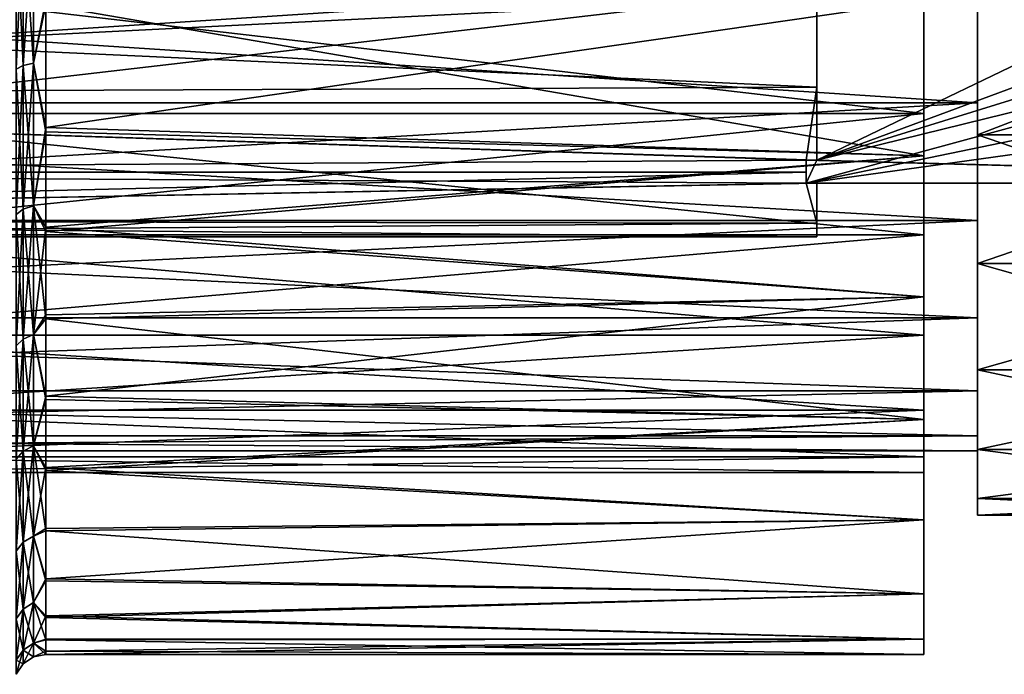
# Model space of a CAD drawing. Header units: metres. Extents: x -62 to 150, y -92 to 92.
# Tile 24 of 256: x -50.68 to -41.49, y -68.59 to -62.47. Entities that reach past the tile are written whole.
import ezdxf

# ---------------------------------------------------------------- set-up
doc = ezdxf.new("R2010")
doc.units = ezdxf.units.M
doc.layers.add('solid_500615', color=7, linetype='CONTINUOUS')

msp = doc.modelspace()

# ---------------------------------------------------------------- linework, layer by layer
at = {"layer": 'solid_500615'}
for points in [[(-42.239399, -54.937435, -0.466786), (-42.239399, -65.062561, -0.466786), (-42.239399, -60.699963, -0.506321)], [(-42.239399, -65.062561, -13.872506), (-42.239399, -54.937435, -13.872506), (-42.239399, -59.300037, -13.832971)], [(-42.239399, -54.937435, -0.466786), (-42.239399, -56.255417, 0.349366), (-42.239399, -65.062561, -0.466786)], [(-42.239399, -63.744583, -14.688658), (-42.239399, -56.255417, -14.688658), (-42.239399, -54.937435, -13.872506)], [(-42.239399, -65.062561, -13.872506), (-42.239399, -63.744583, -14.688658), (-42.239399, -54.937435, -13.872506)], [(-42.239399, -56.255417, 0.349366), (-42.239399, -63.744583, 0.349366), (-42.239399, -65.062561, -0.466786)], [(-42.239399, -56.255417, 0.349366), (-42.239399, -57.70097, 0.909438), (-42.239399, -63.744583, 0.349366)], [(-42.239399, -63.744583, -14.688658), (-42.239399, -62.29903, -15.24873), (-42.239399, -56.255417, -14.688658)], [(-42.239399, -57.70097, 0.909438), (-42.239399, -62.29903, 0.909438), (-42.239399, -63.744583, 0.349366)], [(-42.239399, -65.062561, -13.872506), (-42.239399, -59.300037, -13.832971), (-42.239399, -60.699963, -13.832971)], [(-35.370594, -60, -2.550844), (-43.239399, -63.785358, -4.73632), (-43.239399, -60.214642, -2.674768)], [(-35.839733, -61.043549, -3.153336), (-43.239399, -63.785358, -4.73632), (-35.370594, -60, -2.550844)], [(-43.239399, -63.105236, -10.426471), (-43.239399, -63.785358, -9.602971), (-43.239399, -60.214642, -11.664524)], [(-35.370594, -64, -9.479047), (-43.239399, -60.214642, -11.664524), (-43.239399, -63.785358, -9.602971)], [(-43.239399, -62.25, -11.06676), (-43.239399, -63.105236, -10.426471), (-43.239399, -60.214642, -11.664524)], [(-35.839733, -62.956451, -10.081539), (-43.239399, -60.214642, -11.664524), (-35.370594, -64, -9.479047)], [(-35.95208, -62.474293, -10.359914), (-43.239399, -60.214642, -11.664524), (-35.839733, -62.956451, -10.081539)], [(-43.239399, -61.267876, -2.852019), (-43.239399, -60.214642, -2.674768), (-43.239399, -63.785358, -4.73632)], [(-41.739399, -63.549664, -13.318527), (-41.739399, -62.00861, -13.351513), (-41.739399, -60.679737, -13.633933)], [(-41.739399, -62.194019, -13.922147), (-41.739399, -63.549664, -13.318527), (-41.739399, -60.679737, -13.633933)], [(-42.239399, -66.208084, -1.511191), (-42.239399, -62.069748, -0.797429), (-42.239399, -60.699963, -0.506321)], [(-42.239399, -65.062561, -0.466786), (-42.239399, -66.208084, -1.511191), (-42.239399, -60.699963, -0.506321)], [(-42.239399, -65.062561, -13.872506), (-42.239399, -60.699963, -13.832971), (-42.239399, -62.069748, -13.541862)], [(-35.95208, -61.525707, -3.43171), (-43.239399, -63.785358, -4.73632), (-35.839733, -61.043549, -3.153336)], [(-43.239399, -62.25, -3.272532), (-43.239399, -61.267876, -2.852019), (-43.239399, -63.785358, -4.73632)], [(-50.651451, -61.473888, 1.18919), (-50.716564, -61.490803, 1.285121), (-50.716564, -62.93631, 0.897798)], [(-50.651451, -62.902992, 0.806263), (-50.651451, -61.473888, 1.18919), (-50.716564, -62.93631, 0.897798)], [(-50.651451, -61.473888, -15.528482), (-50.651451, -62.902992, -15.145555), (-50.716564, -61.490803, -15.624413)], [(-50.651451, -62.902992, -15.145555), (-50.716564, -62.93631, -15.23709), (-50.716564, -61.490803, -15.624413)], [(-50.553989, -61.462593, 1.12514), (-50.651451, -61.473888, 1.18919), (-50.651451, -62.902992, 0.806263)], [(-50.553989, -62.880749, 0.745146), (-50.553989, -61.462593, 1.12514), (-50.651451, -62.902992, 0.806263)], [(-50.553989, -61.462593, -15.464432), (-50.553989, -62.880749, -15.084438), (-50.651451, -61.473888, -15.528482)], [(-50.553989, -62.880749, -15.084438), (-50.651451, -62.902992, -15.145555), (-50.651451, -61.473888, -15.528482)], [(-50.553989, -62.880749, 0.745146), (-50.4394, -62.28772, 0.912825), (-50.553989, -61.462593, 1.12514)], [(-50.553989, -61.462593, -15.464432), (-50.4394, -62.336761, -15.238075), (-50.553989, -62.880749, -15.084438)], [(-35.989399, -62, -3.705545), (-43.239399, -63.785358, -4.73632), (-35.95208, -61.525707, -3.43171)], [(-41.739399, -63.249695, -12.798903), (-60.739399, -63.25, -12.798811), (-60.739399, -62.00861, -13.351513)], [(-41.739399, -62.00861, -13.351513), (-41.739399, -63.249695, -12.798903), (-60.739399, -62.00861, -13.351513)], [(-60.739399, -63.25, -1.540481), (-41.739399, -63.249695, -1.540388), (-41.739399, -62.00861, -0.987779)], [(-60.739399, -63.25, -1.540481), (-41.739399, -62.00861, -0.987779), (-60.739399, -62.00861, -0.987779)], [(-43.339401, -64, -4.860245), (-43.239399, -63.785358, -4.73632), (-35.989399, -62, -3.705545)], [(-43.339401, -64, -4.860245), (-35.989399, -62, -3.705545), (-35.95208, -62.474297, -3.97938)], [(-41.739399, -63.549664, -13.318527), (-41.739399, -63.249695, -12.798903), (-41.739399, -62.00861, -13.351513)], [(-41.739399, -62.00861, -0.987779), (-41.739399, -63.549664, -1.020764), (-41.739399, -62.194019, -0.417145)], [(-41.739399, -62.00861, -0.987779), (-41.739399, -63.249695, -1.540388), (-41.739399, -63.549664, -1.020764)], [(-42.239399, -62.069748, -0.797429), (-42.239399, -63.349476, -1.367139), (-53.239399, -62.070415, -0.797567)], [(-53.239399, -63.349998, -12.972016), (-42.239399, -63.349476, -12.972153), (-42.239399, -62.069748, -13.541862)], [(-53.239399, -63.349998, -12.972016), (-42.239399, -62.069748, -13.541862), (-53.239399, -62.070415, -13.541724)], [(-42.239399, -63.349476, -1.367139), (-53.239399, -63.349998, -1.367276), (-53.239399, -62.070415, -0.797567)], [(-42.239399, -66.208084, -1.511191), (-42.239399, -63.349476, -1.367139), (-42.239399, -62.069748, -0.797429)], [(-42.239399, -65.062561, -13.872506), (-42.239399, -62.069748, -13.541862), (-42.239399, -63.349476, -12.972153)], [(-38.239399, -62.194019, -0.417145), (-41.739399, -62.194019, -0.417145), (-41.739399, -63.549664, -1.020764)], [(-38.239399, -62.194019, -0.417145), (-41.739399, -63.549664, -1.020764), (-38.239399, -63.549664, -1.020764)], [(-38.239399, -63.549664, -13.318527), (-41.739399, -63.549664, -13.318527), (-41.739399, -62.194019, -13.922147)], [(-38.239399, -62.194019, -13.922147), (-38.239399, -63.549664, -13.318527), (-41.739399, -62.194019, -13.922147)], [(-61.739399, -63.181911, -10.351558), (-43.239399, -63.105236, -10.426471), (-43.239399, -62.25, -11.06676)], [(-61.739399, -62.25, -11.06676), (-61.739399, -63.181911, -10.351558), (-43.239399, -62.25, -11.06676)], [(-61.739399, -62.25, -3.272532), (-43.239399, -62.25, -3.272532), (-43.239399, -63.105236, -3.912821)], [(-61.739399, -62.25, -3.272532), (-43.239399, -63.105236, -3.912821), (-61.739399, -63.181911, -3.987734)], [(-50.553989, -62.880749, 0.745146), (-50.4394, -63.479378, 0.475871), (-50.4394, -62.28772, 0.912825)], [(-50.553989, -62.880749, -15.084438), (-50.4394, -62.336761, -15.238075), (-50.4394, -63.522026, -14.79561)], [(-50.4394, -62.28772, 0.912825), (-50.4394, -63.479378, 0.475871), (-42.239399, -62.29903, 0.909438)], [(-50.4394, -63.479378, 0.475871), (-42.239399, -63.744583, 0.349366), (-42.239399, -62.29903, 0.909438)], [(-50.4394, -62.336761, -15.238075), (-42.239399, -62.29903, -15.24873), (-42.239399, -63.744583, -14.688658)], [(-50.4394, -63.522026, -14.79561), (-50.4394, -62.336761, -15.238075), (-42.239399, -63.744583, -14.688658)], [(-43.239399, -63.105236, -3.912821), (-43.239399, -62.25, -3.272532), (-43.239399, -63.785358, -4.73632)], [(-43.339401, -64, -4.860245), (-35.95208, -62.474297, -3.97938), (-35.839729, -62.956455, -4.257754)], [(-50.553989, -62.880749, 0.745146), (-50.651451, -62.902992, 0.806263), (-50.651451, -64.243889, 0.180991)], [(-50.553989, -64.211372, 0.124666), (-50.553989, -62.880749, 0.745146), (-50.651451, -64.243889, 0.180991)], [(-50.553989, -62.880749, -15.084438), (-50.553989, -64.211372, -14.463958), (-50.651451, -62.902992, -15.145555)], [(-50.553989, -64.211372, 0.124666), (-50.4394, -63.479378, 0.475871), (-50.553989, -62.880749, 0.745146)], [(-50.553989, -62.880749, -15.084438), (-50.4394, -63.522026, -14.79561), (-50.553989, -64.211372, -14.463958)], [(-50.651451, -62.902992, 0.806263), (-50.716564, -62.93631, 0.897798), (-50.716564, -64.292595, 0.265351)], [(-50.651451, -64.243889, 0.180991), (-50.651451, -62.902992, 0.806263), (-50.716564, -64.292595, 0.265351)], [(-50.651451, -62.902992, -15.145555), (-50.651451, -64.243889, -14.520283), (-50.716564, -62.93631, -15.23709)], [(-50.651451, -64.243889, -14.520283), (-50.716564, -64.292595, -14.604643), (-50.716564, -62.93631, -15.23709)], [(-50.553989, -64.211372, -14.463958), (-50.651451, -64.243889, -14.520283), (-50.651451, -62.902992, -15.145555)], [(-43.339401, -64, -4.860245), (-35.839729, -62.956455, -4.257754), (-35.370594, -64, -4.860245)], [(-61.739399, -63.181911, -10.351558), (-43.339401, -63.785358, -9.602971), (-43.239399, -63.105236, -10.426471)], [(-61.739399, -63.181911, -3.987734), (-43.239399, -63.105236, -3.912821), (-43.239399, -63.785358, -4.73632)], [(-43.339401, -63.785358, -9.602971), (-43.239399, -63.785358, -9.602971), (-43.239399, -63.105236, -10.426471)], [(-43.339401, -63.785358, -4.73632), (-61.739399, -63.181911, -3.987734), (-43.239399, -63.785358, -4.73632)], [(-61.739399, -63.181911, -10.351558), (-61.739399, -63.897114, -9.419646), (-43.339401, -63.785358, -9.602971)], [(-43.339401, -63.785358, -4.73632), (-61.739399, -63.897114, -4.919646), (-61.739399, -63.181911, -3.987734)], [(-41.739399, -63.249695, -12.798903), (-41.739399, -64.349533, -11.999825), (-60.739399, -63.25, -12.798811)], [(-60.739399, -64.34935, -2.339205), (-41.739399, -64.349533, -2.339468), (-41.739399, -63.249695, -1.540388)], [(-60.739399, -64.34935, -2.339205), (-41.739399, -63.249695, -1.540388), (-60.739399, -63.25, -1.540481)], [(-41.739399, -64.349533, -11.999825), (-60.739399, -64.34935, -12.000088), (-60.739399, -63.25, -12.798811)], [(-41.739399, -64.75103, -12.445687), (-41.739399, -64.349533, -11.999825), (-41.739399, -63.249695, -12.798903)], [(-41.739399, -63.549664, -13.318527), (-41.739399, -64.75103, -12.445687), (-41.739399, -63.249695, -12.798903)], [(-41.739399, -63.249695, -1.540388), (-41.739399, -64.75103, -1.893605), (-41.739399, -63.549664, -1.020764)], [(-41.739399, -63.249695, -1.540388), (-41.739399, -64.349533, -2.339468), (-41.739399, -64.75103, -1.893605)], [(-42.239399, -63.349476, -1.367139), (-42.239399, -64.482964, -2.190632), (-53.239399, -63.349998, -1.367276)], [(-53.239399, -64.483177, -12.148716), (-42.239399, -64.482964, -12.148661), (-42.239399, -63.349476, -12.972153)], [(-53.239399, -64.483177, -12.148716), (-42.239399, -63.349476, -12.972153), (-53.239399, -63.349998, -12.972016)], [(-42.239399, -64.482964, -2.190632), (-53.239399, -64.483177, -2.190576), (-53.239399, -63.349998, -1.367276)], [(-42.239399, -66.208084, -1.511191), (-42.239399, -64.482964, -2.190632), (-42.239399, -63.349476, -1.367139)], [(-42.239399, -66.208084, -12.828101), (-42.239399, -63.349476, -12.972153), (-42.239399, -64.482964, -12.148661)], [(-42.239399, -66.208084, -12.828101), (-42.239399, -65.062561, -13.872506), (-42.239399, -63.349476, -12.972153)], [(-50.553989, -64.211372, 0.124666), (-50.4394, -64.41188, -0.02155), (-50.4394, -63.479378, 0.475871)], [(-50.553989, -64.211372, -14.463958), (-50.4394, -63.522026, -14.79561), (-50.4394, -64.450607, -14.293697)], [(-50.4394, -63.479378, 0.475871), (-50.4394, -64.41188, -0.02155), (-42.239399, -63.744583, 0.349366)], [(-50.4394, -64.450607, -14.293697), (-50.4394, -63.522026, -14.79561), (-42.239399, -63.744583, -14.688658)], [(-38.239399, -63.549664, -1.020764), (-41.739399, -63.549664, -1.020764), (-41.739399, -64.75103, -1.893605)], [(-38.239399, -63.549664, -1.020764), (-41.739399, -64.75103, -1.893605), (-38.239399, -64.75103, -1.893605)], [(-38.239399, -64.75103, -12.445687), (-41.739399, -64.75103, -12.445687), (-41.739399, -63.549664, -13.318527)], [(-38.239399, -63.549664, -13.318527), (-38.239399, -64.75103, -12.445687), (-41.739399, -63.549664, -13.318527)], [(-61.739399, -63.897114, -9.419646), (-43.339401, -63.897282, -9.419353), (-43.339401, -63.785358, -9.602971)], [(-43.339401, -63.785358, -4.73632), (-43.339401, -63.897282, -4.919938), (-61.739399, -63.897114, -4.919646)], [(-50.4394, -64.41188, -0.02155), (-42.239399, -65.062561, -0.466786), (-42.239399, -63.744583, 0.349366)], [(-50.4394, -64.450607, -14.293697), (-42.239399, -63.744583, -14.688658), (-42.239399, -65.062561, -13.872506)], [(-35.370594, -64, -9.479047), (-43.239399, -63.785358, -9.602971), (-43.339401, -63.785358, -9.602971)], [(-43.339401, -64, -4.860245), (-43.339401, -63.785358, -4.73632), (-43.239399, -63.785358, -4.73632)], [(-43.339401, -64, -9.479047), (-43.339401, -63.785358, -9.602971), (-43.339401, -63.897282, -9.419353)], [(-43.339401, -64, -9.479047), (-35.370594, -64, -9.479047), (-43.339401, -63.785358, -9.602971)], [(-43.339401, -64, -4.860245), (-43.339401, -63.897282, -4.919938), (-43.339401, -63.785358, -4.73632)], [(-61.739399, -63.897114, -9.419646), (-61.739399, -64.346573, -8.334307), (-43.339401, -63.897282, -9.419353)], [(-43.339401, -64, -5.108093), (-61.739399, -64.346573, -6.004985), (-61.739399, -63.897114, -4.919646)], [(-43.339401, -63.897282, -4.919938), (-43.339401, -64, -5.108093), (-61.739399, -63.897114, -4.919646)], [(-61.739399, -64.346573, -8.334307), (-43.339401, -64, -9.231198), (-43.339401, -63.897282, -9.419353)], [(-43.339401, -64, -9.479047), (-43.339401, -63.897282, -9.419353), (-43.339401, -64, -9.231198)], [(-43.339401, -64, -4.860245), (-43.339401, -64, -5.108093), (-43.339401, -63.897282, -4.919938)], [(-61.739399, -64.346573, -8.334307), (-43.239399, -64.3731, -8.230498), (-43.239399, -64, -9.231198)], [(-61.739399, -64.346573, -8.334307), (-43.239399, -64, -9.231198), (-43.339401, -64, -9.231198)], [(-43.339401, -64, -5.108093), (-43.239399, -64.3731, -6.108794), (-61.739399, -64.346573, -6.004985)], [(-43.339401, -64, -9.479047), (-43.339401, -64, -9.231198), (-43.239399, -64, -9.231198)], [(-43.339401, -64, -9.479047), (-43.239399, -64, -9.231198), (-35.989399, -64, -7.169646)], [(-43.339401, -64, -5.108093), (-43.239399, -64, -5.108093), (-43.239399, -64.3731, -6.108794)], [(-35.370594, -64, -4.860245), (-43.239399, -64, -5.108093), (-43.339401, -64, -5.108093)], [(-43.339401, -64, -4.860245), (-35.370594, -64, -4.860245), (-43.339401, -64, -5.108093)], [(-43.339401, -64, -9.479047), (-35.989399, -64, -7.169646), (-35.951252, -64, -7.72353)], [(-43.339401, -64, -9.479047), (-35.951252, -64, -7.72353), (-35.837246, -64, -8.283522)], [(-43.339401, -64, -9.479047), (-35.837246, -64, -8.283522), (-35.370594, -64, -9.479047)], [(-43.239399, -64.3731, -8.230498), (-43.239399, -64, -5.108093), (-43.239399, -64, -9.231198)], [(-35.370594, -64, -4.860245), (-43.239399, -64, -9.231198), (-43.239399, -64, -5.108093)], [(-35.951748, -64, -6.619424), (-35.989399, -64, -7.169646), (-43.239399, -64, -9.231198)], [(-35.838791, -64, -6.061511), (-43.239399, -64, -9.231198), (-35.370594, -64, -4.860245)], [(-35.951748, -64, -6.619424), (-43.239399, -64, -9.231198), (-35.838791, -64, -6.061511)], [(-43.239399, -64.3731, -8.230498), (-43.239399, -64.3731, -6.108794), (-43.239399, -64, -5.108093)], [(-50.651451, -64.243889, 0.180991), (-50.716564, -64.292595, 0.265351), (-50.716564, -65.518456, -0.593005)], [(-50.651451, -65.455841, -0.667626), (-50.651451, -64.243889, 0.180991), (-50.716564, -65.518456, -0.593005)], [(-50.651451, -64.243889, -14.520283), (-50.651451, -65.455841, -13.671666), (-50.716564, -64.292595, -14.604643)], [(-50.553989, -64.211372, 0.124666), (-50.651451, -64.243889, 0.180991), (-50.651451, -65.455841, -0.667626)], [(-50.553989, -65.41404, -0.717448), (-50.553989, -64.211372, 0.124666), (-50.651451, -65.455841, -0.667626)], [(-50.553989, -64.211372, -14.463958), (-50.553989, -65.41404, -13.621843), (-50.651451, -64.243889, -14.520283)], [(-50.553989, -65.41404, -13.621843), (-50.651451, -65.455841, -13.671666), (-50.651451, -64.243889, -14.520283)], [(-50.553989, -65.41404, -0.717448), (-50.4394, -64.41188, -0.02155), (-50.553989, -64.211372, 0.124666)], [(-50.553989, -64.211372, -14.463958), (-50.4394, -64.450607, -14.293697), (-50.4394, -65.265305, -13.714612)], [(-50.553989, -64.211372, -14.463958), (-50.4394, -65.265305, -13.714612), (-50.553989, -65.41404, -13.621843)], [(-61.739399, -64.346573, -6.004985), (-43.239399, -64.3731, -6.108794), (-43.239399, -64.5, -7.169646)], [(-61.739399, -64.346573, -6.004985), (-43.239399, -64.5, -7.169646), (-61.739399, -64.5, -7.169646)], [(-61.739399, -64.346573, -8.334307), (-61.739399, -64.5, -7.169646), (-43.239399, -64.3731, -8.230498)], [(-41.739399, -65.258614, -10.99025), (-60.739399, -65.258614, -10.99025), (-60.739399, -64.34935, -12.000088)], [(-41.739399, -64.349533, -11.999825), (-41.739399, -65.258614, -10.99025), (-60.739399, -64.34935, -12.000088)], [(-60.739399, -65.258614, -3.349042), (-41.739399, -64.349533, -2.339468), (-60.739399, -64.34935, -2.339205)], [(-60.739399, -65.258614, -3.349042), (-41.739399, -65.258614, -3.349042), (-41.739399, -64.349533, -2.339468)], [(-50.651451, -65.455841, -13.671666), (-50.716564, -65.518456, -13.746286), (-50.716564, -64.292595, -14.604643)], [(-41.739399, -65.744019, -11.342921), (-41.739399, -65.258614, -10.99025), (-41.739399, -64.349533, -11.999825)], [(-41.739399, -64.75103, -12.445687), (-41.739399, -65.744019, -11.342921), (-41.739399, -64.349533, -11.999825)], [(-41.739399, -64.349533, -2.339468), (-41.739399, -65.744019, -2.996371), (-41.739399, -64.75103, -1.893605)], [(-41.739399, -64.349533, -2.339468), (-41.739399, -65.258614, -3.349042), (-41.739399, -65.744019, -2.996371)], [(-61.739399, -64.5, -7.169646), (-43.239399, -64.5, -7.169646), (-43.239399, -64.3731, -8.230498)], [(-50.553989, -65.41404, -0.717448), (-50.4394, -65.229263, -0.595846), (-50.4394, -64.41188, -0.02155)], [(-50.4394, -64.41188, -0.02155), (-50.4394, -65.229263, -0.595846), (-42.239399, -65.062561, -0.466786)], [(-50.4394, -65.265305, -13.714612), (-50.4394, -64.450607, -14.293697), (-42.239399, -65.062561, -13.872506)], [(-43.239399, -64.3731, -8.230498), (-43.239399, -64.5, -7.169646), (-43.239399, -64.3731, -6.108794)], [(-42.239399, -64.482964, -2.190632), (-42.239399, -65.420479, -3.231858), (-53.239399, -64.483177, -2.190576)], [(-53.239399, -65.42041, -11.107807), (-42.239399, -65.420479, -11.107433), (-42.239399, -64.482964, -12.148661)], [(-53.239399, -65.42041, -11.107807), (-42.239399, -64.482964, -12.148661), (-53.239399, -64.483177, -12.148716)], [(-42.239399, -65.420479, -3.231858), (-53.239399, -65.42041, -3.231485), (-53.239399, -64.483177, -2.190576)], [(-42.239399, -67.142143, -2.748244), (-42.239399, -65.420479, -3.231858), (-42.239399, -64.482964, -2.190632)], [(-42.239399, -66.208084, -1.511191), (-42.239399, -67.142143, -2.748244), (-42.239399, -64.482964, -2.190632)], [(-42.239399, -67.142143, -11.591048), (-42.239399, -64.482964, -12.148661), (-42.239399, -65.420479, -11.107433)], [(-42.239399, -67.142143, -11.591048), (-42.239399, -66.208084, -12.828101), (-42.239399, -64.482964, -12.148661)], [(-38.239399, -64.75103, -1.893605), (-41.739399, -64.75103, -1.893605), (-41.739399, -65.744019, -2.996371)], [(-38.239399, -64.75103, -1.893605), (-41.739399, -65.744019, -2.996371), (-38.239399, -65.744019, -2.996371)], [(-38.239399, -65.744019, -11.342921), (-41.739399, -65.744019, -11.342921), (-41.739399, -64.75103, -12.445687)], [(-38.239399, -64.75103, -12.445687), (-38.239399, -65.744019, -11.342921), (-41.739399, -64.75103, -12.445687)], [(-50.4394, -65.987442, -1.278084), (-42.239399, -66.208084, -1.511191), (-42.239399, -65.062561, -0.466786)], [(-50.4394, -65.229263, -0.595846), (-50.4394, -65.987442, -1.278084), (-42.239399, -65.062561, -0.466786)], [(-50.4394, -65.265305, -13.714612), (-42.239399, -65.062561, -13.872506), (-42.239399, -66.208084, -12.828101)], [(-41.739399, -65.937851, -9.813689), (-60.739399, -65.938042, -9.813434), (-60.739399, -65.258614, -10.99025)], [(-41.739399, -65.258614, -10.99025), (-41.739399, -65.937851, -9.813689), (-60.739399, -65.258614, -10.99025)], [(-60.739399, -65.938042, -4.525858), (-41.739399, -65.937851, -4.525603), (-41.739399, -65.258614, -3.349042)], [(-60.739399, -65.938042, -4.525858), (-41.739399, -65.258614, -3.349042), (-60.739399, -65.258614, -3.349042)], [(-50.553989, -65.41404, -0.717448), (-50.4394, -65.987442, -1.278084), (-50.4394, -65.229263, -0.595846)], [(-50.553989, -65.41404, -13.621843), (-50.4394, -65.265305, -13.714612), (-50.4394, -66.019638, -13.028314)], [(-50.4394, -66.019638, -13.028314), (-50.4394, -65.265305, -13.714612), (-42.239399, -66.208084, -12.828101)], [(-41.739399, -66.485962, -10.057755), (-41.739399, -65.937851, -9.813689), (-41.739399, -65.258614, -10.99025)], [(-41.739399, -65.744019, -11.342921), (-41.739399, -66.485962, -10.057755), (-41.739399, -65.258614, -10.99025)], [(-41.739399, -65.258614, -3.349042), (-41.739399, -66.485962, -4.281537), (-41.739399, -65.744019, -2.996371)], [(-41.739399, -65.258614, -3.349042), (-41.739399, -65.937851, -4.525603), (-41.739399, -66.485962, -4.281537)], [(-42.239399, -66.120918, -4.445145), (-53.239399, -66.120758, -4.44451), (-53.239399, -65.42041, -3.231485)], [(-42.239399, -65.420479, -3.231858), (-42.239399, -66.120918, -4.445145), (-53.239399, -65.42041, -3.231485)], [(-53.239399, -66.120758, -9.894781), (-42.239399, -65.420479, -11.107433), (-53.239399, -65.42041, -11.107807)], [(-53.239399, -66.120758, -9.894781), (-42.239399, -66.120918, -9.894147), (-42.239399, -65.420479, -11.107433)], [(-50.651451, -65.455841, -0.667626), (-50.716564, -65.518456, -0.593005), (-50.716564, -66.576637, -1.651189)], [(-50.651451, -66.502022, -1.713803), (-50.651451, -65.455841, -0.667626), (-50.716564, -66.576637, -1.651189)], [(-50.651451, -65.455841, -13.671666), (-50.651451, -66.502022, -12.625488), (-50.716564, -65.518456, -13.746286)], [(-50.553989, -65.41404, -0.717448), (-50.651451, -65.455841, -0.667626), (-50.651451, -66.502022, -1.713803)], [(-50.553989, -66.452194, -1.755609), (-50.553989, -65.41404, -0.717448), (-50.651451, -66.502022, -1.713803)], [(-50.553989, -65.41404, -13.621843), (-50.553989, -66.452194, -12.583683), (-50.651451, -65.455841, -13.671666)], [(-50.553989, -66.452194, -12.583683), (-50.651451, -66.502022, -12.625488), (-50.651451, -65.455841, -13.671666)], [(-50.553989, -66.452194, -1.755609), (-50.4394, -65.987442, -1.278084), (-50.553989, -65.41404, -0.717448)], [(-50.553989, -65.41404, -13.621843), (-50.4394, -66.019638, -13.028314), (-50.553989, -66.452194, -12.583683)], [(-42.239399, -67.832954, -4.135778), (-42.239399, -66.120918, -4.445145), (-42.239399, -65.420479, -3.231858)], [(-42.239399, -67.142143, -2.748244), (-42.239399, -67.832954, -4.135778), (-42.239399, -65.420479, -3.231858)], [(-42.239399, -67.832954, -10.203513), (-42.239399, -65.420479, -11.107433), (-42.239399, -66.120918, -9.894147)], [(-42.239399, -67.832954, -10.203513), (-42.239399, -67.142143, -11.591048), (-42.239399, -65.420479, -11.107433)], [(-50.651451, -66.502022, -12.625488), (-50.716564, -66.576637, -12.688103), (-50.716564, -65.518456, -13.746286)], [(-38.239399, -65.744019, -2.996371), (-41.739399, -65.744019, -2.996371), (-41.739399, -66.485962, -4.281537)], [(-38.239399, -65.744019, -2.996371), (-41.739399, -66.485962, -4.281537), (-38.239399, -66.485962, -4.281537)], [(-38.239399, -66.485962, -10.057755), (-41.739399, -66.485962, -10.057755), (-41.739399, -65.744019, -11.342921)], [(-38.239399, -65.744019, -11.342921), (-38.239399, -66.485962, -10.057755), (-41.739399, -65.744019, -11.342921)], [(-41.739399, -65.937851, -9.813689), (-41.739399, -66.357956, -8.520752), (-60.739399, -65.938042, -9.813434)], [(-60.739399, -66.357956, -5.81822), (-41.739399, -66.357956, -5.81854), (-41.739399, -65.937851, -4.525603)], [(-60.739399, -66.357956, -5.81822), (-41.739399, -65.937851, -4.525603), (-60.739399, -65.938042, -4.525858)], [(-41.739399, -66.357956, -8.520752), (-60.739399, -66.357956, -8.521071), (-60.739399, -65.938042, -9.813434)], [(-50.553989, -66.452194, -1.755609), (-50.4394, -66.655754, -2.045106), (-50.4394, -65.987442, -1.278084)], [(-50.4394, -65.987442, -1.278084), (-50.4394, -66.655754, -2.045106), (-42.239399, -66.208084, -1.511191)], [(-41.739399, -66.944839, -8.64547), (-41.739399, -66.357956, -8.520752), (-41.739399, -65.937851, -9.813689)], [(-41.739399, -66.485962, -10.057755), (-41.739399, -66.944839, -8.64547), (-41.739399, -65.937851, -9.813689)], [(-41.739399, -65.937851, -4.525603), (-41.739399, -66.944839, -5.693822), (-41.739399, -66.485962, -4.281537)], [(-41.739399, -65.937851, -4.525603), (-41.739399, -66.357956, -5.81854), (-41.739399, -66.944839, -5.693822)], [(-50.553989, -66.452194, -12.583683), (-50.4394, -66.019638, -13.028314), (-50.4394, -66.683617, -12.257793)], [(-50.4394, -66.683617, -12.257793), (-50.4394, -66.019638, -13.028314), (-42.239399, -66.208084, -12.828101)], [(-42.239399, -66.553673, -5.77723), (-53.239399, -66.553589, -5.776638), (-53.239399, -66.120758, -4.44451)], [(-42.239399, -66.120918, -4.445145), (-42.239399, -66.553673, -5.77723), (-53.239399, -66.120758, -4.44451)], [(-53.239399, -66.553589, -8.562654), (-42.239399, -66.120918, -9.894147), (-53.239399, -66.120758, -9.894781)], [(-53.239399, -66.553589, -8.562654), (-42.239399, -66.553673, -8.562061), (-42.239399, -66.120918, -9.894147)], [(-42.239399, -68.257034, -5.626509), (-42.239399, -66.553673, -5.77723), (-42.239399, -66.120918, -4.445145)], [(-42.239399, -67.832954, -4.135778), (-42.239399, -68.257034, -5.626509), (-42.239399, -66.120918, -4.445145)], [(-42.239399, -68.257034, -8.712783), (-42.239399, -66.120918, -9.894147), (-42.239399, -66.553673, -8.562061)], [(-42.239399, -68.257034, -8.712783), (-42.239399, -67.832954, -10.203513), (-42.239399, -66.120918, -9.894147)], [(-50.4394, -66.655754, -2.045106), (-42.239399, -67.142143, -2.748244), (-42.239399, -66.208084, -1.511191)], [(-50.4394, -66.683617, -12.257793), (-42.239399, -66.208084, -12.828101), (-42.239399, -67.142143, -11.591048)], [(-41.739399, -66.5, -7.169646), (-60.739399, -66.5, -7.169646), (-60.739399, -66.357956, -8.521071)], [(-41.739399, -66.357956, -5.81854), (-60.739399, -66.5, -7.169646), (-41.739399, -66.5, -7.169646)], [(-60.739399, -66.357956, -5.81822), (-60.739399, -66.5, -7.169646), (-41.739399, -66.357956, -5.81854)], [(-41.739399, -66.357956, -8.520752), (-41.739399, -66.5, -7.169646), (-60.739399, -66.357956, -8.521071)], [(-41.739399, -67.099998, -7.169646), (-41.739399, -66.5, -7.169646), (-41.739399, -66.357956, -8.520752)], [(-41.739399, -66.357956, -5.81854), (-41.739399, -66.5, -7.169646), (-41.739399, -66.944839, -5.693822)], [(-41.739399, -66.944839, -8.64547), (-41.739399, -67.099998, -7.169646), (-41.739399, -66.357956, -8.520752)], [(-50.553989, -66.452194, -1.755609), (-50.651451, -66.502022, -1.713803), (-50.651451, -67.350639, -2.925754)], [(-50.553989, -67.294312, -2.958273), (-50.553989, -66.452194, -1.755609), (-50.651451, -67.350639, -2.925754)], [(-50.553989, -66.452194, -12.583683), (-50.553989, -67.294312, -11.381019), (-50.651451, -66.502022, -12.625488)], [(-50.553989, -67.294312, -2.958273), (-50.4394, -66.655754, -2.045106), (-50.553989, -66.452194, -1.755609)], [(-50.553989, -66.452194, -12.583683), (-50.4394, -66.683617, -12.257793), (-50.4394, -67.247375, -11.416474)], [(-50.553989, -66.452194, -12.583683), (-50.4394, -67.247375, -11.416474), (-50.553989, -67.294312, -11.381019)], [(-42.239399, -66.699997, -7.169646), (-53.239399, -66.699997, -7.169646), (-53.239399, -66.553589, -5.776638)], [(-53.239399, -66.553589, -8.562654), (-53.239399, -66.699997, -7.169646), (-42.239399, -66.553673, -8.562061)], [(-42.239399, -66.553673, -5.77723), (-42.239399, -66.699997, -7.169646), (-53.239399, -66.553589, -5.776638)], [(-42.239399, -66.553673, -8.562061), (-53.239399, -66.699997, -7.169646), (-42.239399, -66.699997, -7.169646)], [(-50.651451, -66.502022, -1.713803), (-50.716564, -66.576637, -1.651189), (-50.716564, -67.434998, -2.877048)], [(-50.651451, -67.350639, -2.925754), (-50.651451, -66.502022, -1.713803), (-50.716564, -67.434998, -2.877048)], [(-50.651451, -66.502022, -12.625488), (-50.651451, -67.350639, -11.413538), (-50.716564, -66.576637, -12.688103)], [(-50.553989, -67.294312, -11.381019), (-50.651451, -67.350639, -11.413538), (-50.651451, -66.502022, -12.625488)], [(-42.239399, -68.400002, -7.169646), (-42.239399, -66.699997, -7.169646), (-42.239399, -66.553673, -5.77723)], [(-42.239399, -68.257034, -8.712783), (-42.239399, -66.553673, -8.562061), (-42.239399, -66.699997, -7.169646)], [(-42.239399, -68.257034, -5.626509), (-42.239399, -68.400002, -7.169646), (-42.239399, -66.553673, -5.77723)], [(-38.239399, -66.485962, -4.281537), (-41.739399, -66.485962, -4.281537), (-41.739399, -66.944839, -5.693822)], [(-38.239399, -66.485962, -4.281537), (-41.739399, -66.944839, -5.693822), (-38.239399, -66.944839, -5.693822)], [(-38.239399, -66.944839, -8.64547), (-41.739399, -66.944839, -8.64547), (-41.739399, -66.485962, -10.057755)], [(-38.239399, -66.485962, -10.057755), (-38.239399, -66.944839, -8.64547), (-41.739399, -66.485962, -10.057755)], [(-41.739399, -67.099998, -7.169646), (-41.739399, -66.944839, -5.693822), (-41.739399, -66.5, -7.169646)], [(-50.651451, -67.350639, -11.413538), (-50.716564, -67.434998, -11.462243), (-50.716564, -66.576637, -12.688103)], [(-50.553989, -67.294312, -2.958273), (-50.4394, -67.22419, -2.883497), (-50.4394, -66.655754, -2.045106)], [(-50.4394, -66.655754, -2.045106), (-50.4394, -67.22419, -2.883497), (-42.239399, -67.142143, -2.748244)], [(-50.4394, -67.247375, -11.416474), (-50.4394, -66.683617, -12.257793), (-42.239399, -67.142143, -11.591048)], [(-42.239399, -68.257034, -8.712783), (-42.239399, -66.699997, -7.169646), (-42.239399, -68.400002, -7.169646)], [(-38.239399, -66.944839, -5.693822), (-41.739399, -66.944839, -5.693822), (-41.739399, -67.099998, -7.169646)], [(-38.239399, -67.099998, -7.169646), (-41.739399, -67.099998, -7.169646), (-41.739399, -66.944839, -8.64547)], [(-38.239399, -66.944839, -5.693822), (-41.739399, -67.099998, -7.169646), (-38.239399, -67.099998, -7.169646)], [(-38.239399, -66.944839, -8.64547), (-38.239399, -67.099998, -7.169646), (-41.739399, -66.944839, -8.64547)], [(-50.4394, -67.692734, -3.795949), (-42.239399, -67.832954, -4.135778), (-42.239399, -67.142143, -2.748244)], [(-50.4394, -67.22419, -2.883497), (-50.4394, -67.692734, -3.795949), (-42.239399, -67.142143, -2.748244)], [(-50.4394, -67.247375, -11.416474), (-42.239399, -67.142143, -11.591048), (-42.239399, -67.832954, -10.203513)], [(-50.553989, -67.294312, -2.958273), (-50.651451, -67.350639, -2.925754), (-50.651451, -67.975906, -4.266653)], [(-50.553989, -67.914795, -4.288897), (-50.553989, -67.294312, -2.958273), (-50.651451, -67.975906, -4.266653)], [(-50.553989, -67.294312, -11.381019), (-50.553989, -67.914795, -10.050395), (-50.651451, -67.350639, -11.413538)], [(-50.553989, -67.294312, -2.958273), (-50.4394, -67.692734, -3.795949), (-50.4394, -67.22419, -2.883497)], [(-50.553989, -67.294312, -11.381019), (-50.4394, -67.247375, -11.416474), (-50.4394, -67.712044, -10.498976)], [(-50.553989, -67.914795, -4.288897), (-50.4394, -67.692734, -3.795949), (-50.553989, -67.294312, -2.958273)], [(-50.553989, -67.294312, -11.381019), (-50.4394, -67.712044, -10.498976), (-50.553989, -67.914795, -10.050395)], [(-50.4394, -67.712044, -10.498976), (-50.4394, -67.247375, -11.416474), (-42.239399, -67.832954, -10.203513)], [(-50.651451, -67.350639, -2.925754), (-50.716564, -67.434998, -2.877048), (-50.716564, -68.067444, -4.233336)], [(-50.651451, -67.975906, -4.266653), (-50.651451, -67.350639, -2.925754), (-50.716564, -68.067444, -4.233336)], [(-50.651451, -67.350639, -11.413538), (-50.651451, -67.975906, -10.072639), (-50.716564, -67.434998, -11.462243)], [(-50.553989, -67.914795, -10.050395), (-50.651451, -67.975906, -10.072639), (-50.651451, -67.350639, -11.413538)], [(-50.651451, -67.975906, -10.072639), (-50.716564, -68.067444, -10.105955), (-50.716564, -67.434998, -11.462243)], [(-50.553989, -67.914795, -4.288897), (-50.4394, -68.040802, -4.739528), (-50.4394, -67.692734, -3.795949)], [(-50.553989, -67.914795, -10.050395), (-50.4394, -67.712044, -10.498976), (-50.4394, -68.053719, -9.556609)], [(-50.4394, -67.692734, -3.795949), (-50.4394, -68.040802, -4.739528), (-42.239399, -67.832954, -4.135778)], [(-50.4394, -68.053719, -9.556609), (-50.4394, -67.712044, -10.498976), (-42.239399, -67.832954, -10.203513)], [(-50.4394, -68.040802, -4.739528), (-42.239399, -68.257034, -5.626509), (-42.239399, -67.832954, -4.135778)], [(-50.4394, -68.053719, -9.556609), (-42.239399, -67.832954, -10.203513), (-42.239399, -68.257034, -8.712783)], [(-50.553989, -67.914795, -4.288897), (-50.651451, -67.975906, -4.266653), (-50.651451, -68.358833, -5.695757)], [(-50.553989, -68.294785, -5.707051), (-50.553989, -67.914795, -4.288897), (-50.651451, -68.358833, -5.695757)], [(-50.553989, -67.914795, -10.050395), (-50.553989, -68.294785, -8.63224), (-50.651451, -67.975906, -10.072639)], [(-50.553989, -68.294785, -5.707051), (-50.4394, -68.040802, -4.739528), (-50.553989, -67.914795, -4.288897)], [(-50.553989, -67.914795, -10.050395), (-50.4394, -68.053719, -9.556609), (-50.4394, -68.262344, -8.684146)], [(-50.553989, -67.914795, -10.050395), (-50.4394, -68.262344, -8.684146), (-50.553989, -68.294785, -8.63224)], [(-50.651451, -67.975906, -4.266653), (-50.716564, -68.067444, -4.233336), (-50.716564, -68.454765, -5.678843)], [(-50.651451, -68.358833, -5.695757), (-50.651451, -67.975906, -4.266653), (-50.716564, -68.454765, -5.678843)], [(-50.651451, -67.975906, -10.072639), (-50.651451, -68.358833, -8.643535), (-50.716564, -68.067444, -10.105955)], [(-50.553989, -68.294785, -8.63224), (-50.651451, -68.358833, -8.643535), (-50.651451, -67.975906, -10.072639)], [(-50.651451, -68.358833, -8.643535), (-50.716564, -68.454765, -8.660449), (-50.716564, -68.067444, -10.105955)], [(-50.553989, -68.294785, -5.707051), (-50.4394, -68.257339, -5.628093), (-50.4394, -68.040802, -4.739528)], [(-50.4394, -68.040802, -4.739528), (-50.4394, -68.257339, -5.628093), (-42.239399, -68.257034, -5.626509)], [(-50.4394, -68.262344, -8.684146), (-50.4394, -68.053719, -9.556609), (-42.239399, -68.257034, -8.712783)], [(-50.553989, -68.294785, -5.707051), (-50.651451, -68.358833, -5.695757), (-50.651451, -68.487785, -7.169646)], [(-50.553989, -68.422745, -7.169646), (-50.553989, -68.294785, -5.707051), (-50.651451, -68.487785, -7.169646)], [(-50.553989, -68.294785, -8.63224), (-50.553989, -68.422745, -7.169646), (-50.651451, -68.358833, -8.643535)], [(-50.553989, -68.294785, -5.707051), (-50.4394, -68.368126, -6.438579), (-50.4394, -68.257339, -5.628093)], [(-50.553989, -68.294785, -8.63224), (-50.4394, -68.262344, -8.684146), (-50.4394, -68.368713, -7.893992)], [(-50.553989, -68.294785, -8.63224), (-50.4394, -68.368713, -7.893992), (-50.4394, -68.400002, -7.169646)], [(-50.553989, -68.294785, -8.63224), (-50.4394, -68.400002, -7.169646), (-50.553989, -68.422745, -7.169646)], [(-50.553989, -68.422745, -7.169646), (-50.4394, -68.368126, -6.438579), (-50.553989, -68.294785, -5.707051)], [(-50.4394, -68.400002, -7.169646), (-42.239399, -68.400002, -7.169646), (-42.239399, -68.257034, -5.626509)], [(-50.4394, -68.262344, -8.684146), (-42.239399, -68.257034, -8.712783), (-42.239399, -68.400002, -7.169646)], [(-50.4394, -68.368126, -6.438579), (-50.4394, -68.400002, -7.169646), (-42.239399, -68.257034, -5.626509)], [(-50.4394, -68.257339, -5.628093), (-50.4394, -68.368126, -6.438579), (-42.239399, -68.257034, -5.626509)], [(-50.4394, -68.368713, -7.893992), (-50.4394, -68.262344, -8.684146), (-42.239399, -68.400002, -7.169646)], [(-50.651451, -68.358833, -5.695757), (-50.716564, -68.454765, -5.678843), (-50.716564, -68.585197, -7.169646)], [(-50.651451, -68.487785, -7.169646), (-50.651451, -68.358833, -5.695757), (-50.716564, -68.585197, -7.169646)], [(-50.651451, -68.358833, -8.643535), (-50.651451, -68.487785, -7.169646), (-50.716564, -68.454765, -8.660449)], [(-50.651451, -68.358833, -8.643535), (-50.553989, -68.422745, -7.169646), (-50.651451, -68.487785, -7.169646)], [(-50.553989, -68.422745, -7.169646), (-50.4394, -68.400002, -7.169646), (-50.4394, -68.368126, -6.438579)], [(-50.4394, -68.368713, -7.893992), (-42.239399, -68.400002, -7.169646), (-50.4394, -68.400002, -7.169646)], [(-50.716564, -68.454765, -8.660449), (-50.651451, -68.487785, -7.169646), (-50.716564, -68.585197, -7.169646)]]:
    msp.add_3dface(points, dxfattribs=at)

doc.saveas('drawing.dxf')
